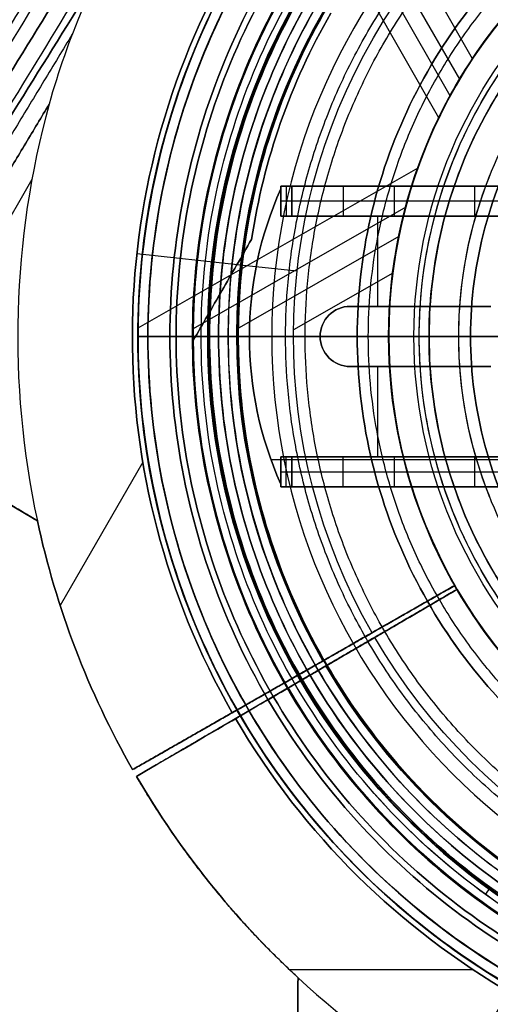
# Model space of a CAD drawing. Header units: millimetres. Extents: x -581 to 584, y -367 to 651.
# Tile 9 of 256: x -87 to -40, y 217 to 315. Entities that reach past the tile are written whole.
import ezdxf

# ---------------------------------------------------------------- set-up
doc = ezdxf.new("R2010")
doc.units = ezdxf.units.MM
doc.layers.add('1', color=7, linetype='Continuous')

# ---------------------------------------------------------------- blocks, each defined once
blk = doc.blocks.new('Bloque 02')
at = {"layer": '1', "color": 29, "true_color": 0x4d342b}
for p, q in [((-60.346, 34.477, 227.488), (-69.129, 39.494, 227.488)), ((-59.466, 33.974, 210.025), (-59.466, 33.974, 221.175)), ((-59.466, 33.974, 240.288), (-59.466, 33.974, 248.288)), ((-74.512, 12.51, 217.093), (-82.753, 26.782, 217.093)), ((-570.562, -268.151, 220.95), (-85.021, 18.349, 220.95)), ((-85.563, -15.626, 223.182), (-100.057, 9.477, 223.182)), ((-47.104, -16.756, 248.288), (-74.996, -0.821, 248.288)), ((-48.311, -12.869, 240.288), (-69.496, -0.765, 240.288)), ((-48.995, -9.948, 206.688), (-65.146, -0.721, 206.688)), ((-49.594, -6.321, 212.188), (-59.496, -0.664, 212.188)), ((-59.145, -6.488, 212.188), (-65.134, -7.145, 218.213)), ((-64.762, -7.104, 206.688), (-75.105, -8.238, 217.093)), ((-45.002, -21.779, 248.288), (-59.007, -46.294, 248.288)), ((-43.874, -23.97, 240.288), (-54.685, -42.893, 240.288)), ((-42.933, -25.618, 206.688), (-51.266, -40.203, 206.688)), ((-41.651, -27.653, 212.188), (-46.826, -36.71, 212.188))]:
    blk.add_line(p, q, dxfattribs=at)
at = {"layer": '1', "color": 29, "true_color": 0x4d342b, "extrusion": (0, 0, -1)}
for centre, radius, start, end in [((0, 0, -223.182), 86.979, 12.1784, 29.74006), ((0, 0, -223.182), 86.979, 12.1784, 29.74006), ((0, 0, -217.093), 86.979, 12.1784, 29.74006), ((0, 0, -217.093), 75.555, 270.25155, 29.74006), ((0, 0, -248.288), 75, 270.25155, 29.74006), ((0, 0, -240.288), 69.5, 270.25155, 29.74006), ((0, 0, -222.188), 69.5, 0.34318, 29.74006), ((0, 0, -240.288), 49.995, 270.25155, 29.74006), ((0, 0, -248.288), 49.995, 270.25155, 29.74006), ((0, 0, -248.288), 49.995, 270.25155, 29.74006), ((0, 0, -206.688), 49.995, 270.25155, 29.74006), ((0, 0, -212.188), 49.995, 270.25155, 29.74006), ((0, 0, -212.188), 49.995, 270.25155, 29.74006), ((0, 0, -223.182), 86.979, 344.57265, 12.1784), ((0, 0, -223.182), 86.979, 344.57265, 12.1784), ((0, 0, -222.188), 69.5, 330, 0.34318)]:
    blk.add_arc(centre, radius, start, end, dxfattribs=at)
at = {"layer": '1', "color": 29, "true_color": 0x4d342b}
for centre, radius, start, end in [((0, 0, 217.093), 86.979, 150.25994, 167.8216), ((0, 0, 220.138), 86.979, 150.25994, 167.8216), ((0, 0, 217.093), 75.555, 150.25994, 269.74845), ((0, 0, 248.288), 75, 150.25994, 269.74845), ((0, 0, 236.486), 75, 150.25994, 269.74845), ((0, 0, 242.387), 75, 150.25994, 269.74845), ((0, 0, 236.486), 75, 150.25994, 269.74845), ((0, 0, 231.238), 69.5, 150.25994, 269.74845), ((0, 0, 240.288), 69.5, 150.25994, 269.74845), ((0, 0, 222.188), 69.5, 150.25994, 179.65682), ((0, 0, 206.688), 65.15, 150.25994, 269.74845), ((0, 0, 206.688), 65.15, 150.25994, 269.74845), ((0, 0, 212.188), 59.5, 150.25994, 269.74845), ((0, 0, 212.188), 59.5, 150.25994, 269.74845), ((0, 0, 240.288), 49.995, 150.25994, 269.74845), ((0, 0, 244.288), 49.995, 150.25994, 269.74845), ((0, 0, 206.688), 49.995, 150.25994, 269.74845), ((0, 0, 209.438), 49.995, 150.25994, 269.74845), ((0, 0, 222.188), 69.5, 179.65682, 210), ((0, 0, 222.685), 69.5, 179.65682, 210), ((0, 0, 219.641), 66.953, 183.61301, 210)]:
    blk.add_arc(centre, radius, start, end, dxfattribs=at)
at = {"layer": '1', "color": 29, "true_color": 0x4d342b, "extrusion": (0.496066, 0.868285, -1.4763e-15)}
blk.add_arc((91.419, 239.225), 16.646, 189.47159, 254.52841, dxfattribs=at)
at = {"layer": '1', "color": 29, "true_color": 0x4d342b, "extrusion": (-0.496066, -0.868285, 1.4763e-15)}
blk.add_arc((-91.419, 239.225), 16.646, 285.47159, 350.52841, dxfattribs=at)
at = {"layer": '1', "color": 29, "true_color": 0x4d342b}
for points, degree in [([(-75.522, 43.147, 223.182), (-75.522, 43.147, 217.093)], 1), ([(-65.604, 37.48, 217.093), (-75.522, 43.147, 217.093)], 1), ([(-75.522, 43.147, 217.093), (-75.522, 43.147, 223.182)], 1), ([(-75.522, 43.147, 217.093), (-65.604, 37.48, 217.093)], 1), ([(-65.604, 37.48, 217.093), (-56.569, 32.319, 206.688)], 1), ([(-56.569, 32.319, 206.688), (-65.604, 37.48, 217.093)], 1), ([(-43.41, 24.801, 248.288), (-65.121, 37.205, 248.288)], 1), ([(-65.121, 37.205, 248.288), (-65.121, 37.205, 236.486)], 1), ([(-65.121, 37.205, 236.486), (-65.121, 37.205, 248.288)], 1), ([(-65.121, 37.205, 248.288), (-43.41, 24.801, 248.288)], 1), ([(-60.346, 34.477, 240.288), (-60.346, 34.477, 222.188)], 1), ([(-43.41, 24.801, 240.288), (-60.346, 34.477, 240.288)], 1), ([(-60.346, 34.477, 222.188), (-51.663, 29.516, 212.188)], 1), ([(-60.346, 34.477, 222.188), (-51.663, 29.516, 212.188)], 1), ([(-43.41, 24.801, 240.288), (-60.346, 34.477, 240.288)], 1), ([(-60.346, 34.477, 240.288), (-60.346, 34.477, 222.188)], 1), ([(-43.41, 24.801, 206.688), (-56.569, 32.319, 206.688)], 1), ([(-43.41, 24.801, 206.688), (-56.569, 32.319, 206.688)], 1), ([(-43.41, 24.801, 212.188), (-51.663, 29.516, 212.188)], 1), ([(-51.663, 29.516, 212.188), (-43.41, 24.801, 212.188)], 1), ([(-43.41, 24.801, 248.288), (-43.41, 24.801, 240.288)], 1), ([(-43.41, 24.801, 212.188), (-43.41, 24.801, 206.688)], 1), ([(-43.41, 24.801, 212.188), (-43.41, 24.801, 206.688)], 1), ([(-43.41, 24.801, 248.288), (-43.41, 24.801, 240.288)], 1), ([(-105.356, 6.35, 217.093), (-85.021, 18.349, 217.093)], 1), ([(-85.021, 18.349, 217.093), (-105.356, 6.35, 217.093)], 1), ([(-85.021, 18.349, 223.182), (-102.561, 7.999, 223.182)], 1), ([(-102.561, 7.999, 223.182), (-85.021, 18.349, 223.182)], 1), ([(-85.021, 18.349, 217.093), (-85.021, 18.349, 223.182)], 1), ([(-85.021, 18.349, 223.182), (-85.021, 18.349, 217.093)], 1), ([(-83.845, -23.138, 223.182), (-102.561, 7.999, 223.182)], 1), ([(-102.561, 7.999, 223.182), (-83.845, -23.138, 223.182)], 1), ([(-81.541, -30.107, 223.198), (-104.091, 7.097, 223.184)], 1), ([(-44.438, -93.91, 223.301), (-105.62, 6.194, 223.189)], 1), ([(-105.356, 6.35, 217.093), (-43.198, -93.189, 217.093)], 1), ([(-43.198, -93.189, 217.093), (-105.356, 6.35, 217.093)], 1), ([(-107.149, 5.292, 223.198), (-45.596, -94.583, 223.419)], 1), ([(-45.596, -94.583, 223.419), (-107.149, 5.292, 223.198)], 1), ([(-48.263, -96.133, 223.757), (-109.017, 4.19, 223.213)], 1), ([(-47.495, -95.687, 217.518), (-108.176, 4.686, 217.138)], 1), ([(-110.995, 3.022, 217.222), (-51.768, -98.17, 218.195)], 1), ([(-51.768, -98.17, 218.195), (-110.995, 3.022, 217.222)], 1), ([(-50.919, -97.677, 224.196), (-110.883, 3.089, 223.226)], 1), ([(-110.883, 3.089, 223.226), (-50.919, -97.677, 224.196)], 1), ([(-65.551, -106.178, 220.803), (-115.849, 0.159, 217.483)], 1), ([(-69.499, 0.416, 223.182), (-69.529, -3.674, 223.182), (-68.847, -11.856, 223.182), (-65.695, -23.762, 223.182), (-62.239, -31.21, 223.182), (-60.189, -34.75, 223.182)], 3), ([(-60.189, -34.75, 223.182), (-62.239, -31.21, 223.182), (-65.695, -23.762, 223.182), (-68.847, -11.856, 223.182), (-69.529, -3.674, 223.182), (-69.499, 0.416, 223.182)], 3), ([(-69.499, 0.416, 222.188), (-69.499, 0.416, 223.182)], 1), ([(-63.676, -9.667, 217.093), (-64.671, -7.943, 217.828), (-66.637, -4.539, 219.411), (-68.553, -1.221, 221.224), (-69.499, 0.416, 222.188)], 3), ([(-69.499, 0.416, 223.182), (-69.499, 0.416, 222.188)], 1), ([(-69.499, 0.416, 222.188), (-68.553, -1.221, 221.224), (-66.637, -4.539, 219.411), (-64.671, -7.943, 217.828), (-63.676, -9.667, 217.093)], 3), ([(-66.638, -106.809, 227.119), (-116.259, -0.084, 223.517)], 1), ([(-82.914, -116.262, 223.055), (-121.938, -3.434, 217.724)], 1), ([(-121.938, -3.434, 217.724), (-82.914, -116.262, 223.055)], 1), ([(-55.777, -32.203, 217.093), (-57.796, -28.693, 217.093), (-61.131, -21.427, 217.093), (-63.062, -13.669, 217.093), (-63.676, -9.667, 217.093)], 3), ([(-63.676, -9.667, 217.093), (-63.062, -13.669, 217.093), (-61.131, -21.427, 217.093), (-57.796, -28.693, 217.093), (-55.777, -32.203, 217.093)], 3)]:
    blk.add_open_spline(points, degree=degree, dxfattribs=at)
for points, knots in [([(-82.454, -115.995, 229.121), (-87.014, -102.955, 228.499), (-100.759, -63.393, 226.606), (-108.156, -42.113, 225.588), (-116.085, -19.296, 224.497), (-121.655, -3.268, 223.73)], [0, 0, 0, 0, 21.097008, 21.097008, 119.470759, 119.470759, 119.470759, 119.470759]), ([(-121.655, -3.268, 223.73), (-116.085, -19.296, 224.497), (-108.156, -42.113, 225.588), (-100.759, -63.393, 226.606), (-87.014, -102.955, 228.499), (-82.454, -115.995, 229.121)], [0, 0, 0, 0, 98.373752, 98.373752, 119.470759, 119.470759, 119.470759, 119.470759]), ([(-59.771, -63.188, 223.182), (-62.365, -60.689, 223.191), (-64.841, -57.928, 223.212), (-68.17, -53.77, 223.231), (-69.204, -52.404, 223.236), (-70.966, -49.947, 223.241), (-71.712, -48.861, 223.243), (-72.811, -47.191, 223.243), (-73.18, -46.616, 223.243), (-73.823, -45.593, 223.243), (-74.098, -45.146, 223.242), (-74.666, -44.21, 223.241), (-74.957, -43.72, 223.24), (-75.698, -42.446, 223.238), (-76.142, -41.657, 223.236), (-77.076, -39.939, 223.232), (-77.563, -39.007, 223.229), (-78.92, -36.296, 223.22), (-79.75, -34.494, 223.213), (-81.818, -29.562, 223.196), (-82.936, -26.383, 223.185), (-83.845, -23.138, 223.182)], [0, 0, 0, 0, 10.877821, 10.877821, 16.012863, 16.012863, 19.968064, 19.968064, 22.020757, 22.020757, 23.59849, 23.59849, 25.310853, 25.310853, 28.029532, 28.029532, 31.187928, 31.187928, 37.142584, 37.142584, 47.261616, 47.261616, 47.261616, 47.261616]), ([(-59.771, -63.188, 223.182), (-62.365, -60.689, 223.191), (-64.841, -57.928, 223.212), (-68.17, -53.77, 223.231), (-69.204, -52.404, 223.236), (-70.966, -49.947, 223.241), (-71.712, -48.861, 223.243), (-72.811, -47.191, 223.243), (-73.18, -46.616, 223.243), (-73.823, -45.593, 223.243), (-74.098, -45.146, 223.242), (-74.666, -44.21, 223.241), (-74.957, -43.72, 223.24), (-75.698, -42.446, 223.238), (-76.142, -41.657, 223.236), (-77.076, -39.939, 223.232), (-77.563, -39.007, 223.229), (-78.92, -36.296, 223.22), (-79.75, -34.494, 223.213), (-81.818, -29.562, 223.196), (-82.936, -26.383, 223.185), (-83.845, -23.138, 223.182)], [-47.261616, -47.261616, -47.261616, -47.261616, -36.383795, -36.383795, -31.248754, -31.248754, -27.293552, -27.293552, -25.240859, -25.240859, -23.663126, -23.663126, -21.950764, -21.950764, -19.232084, -19.232084, -16.073688, -16.073688, -10.119033, -10.119033, 0, 0, 0, 0])]:
    blk.add_open_spline(points, degree=3, knots=knots, dxfattribs=at)
blk = doc.blocks.new('Bloque 03')
at = {"layer": '1', "color": 29, "true_color": 0x4d342b}
for p, q in [((-59.9, 63.066, 217.093), (-41.609, 63.066, 217.093)), ((-60.036, 35.014, 227.488), (-68.773, 40.11, 227.488)), ((-59.16, 34.503, 210.025), (-59.16, 34.503, 221.175)), ((-59.16, 34.503, 240.288), (-59.16, 34.503, 248.288))]:
    blk.add_line(p, q, dxfattribs=at)
at = {"layer": '1', "color": 29, "true_color": 0x4d342b, "extrusion": (0, 0, -1)}
for centre, radius, start, end in [((0, 0, -223.182), 86.979, 47.24677, 73.40811), ((0, 0, -223.182), 86.979, 47.24677, 73.40811), ((0, 0, -217.093), 75.555, 30.25155, 149.74006), ((0, 0, -248.288), 75, 30.25155, 149.74006), ((0, 0, -240.288), 69.5, 30.25155, 149.74006), ((0, 0, -223.182), 86.979, 30.25155, 47.24677), ((0, 0, -223.182), 86.979, 30.25155, 47.24677), ((0, 0, -217.093), 86.979, 30.25155, 47.24677), ((0, 0, -222.188), 69.5, 30.25155, 59.64438), ((0, 0, -240.288), 49.995, 30.25155, 149.74006), ((0, 0, -248.288), 49.995, 30.25155, 149.74006), ((0, 0, -248.288), 49.995, 30.25155, 149.74006), ((0, 0, -206.688), 49.995, 30.25155, 149.74006), ((0, 0, -212.188), 49.995, 30.25155, 149.74006), ((0, 0, -212.188), 49.995, 30.25155, 149.74006)]:
    blk.add_arc(centre, radius, start, end, dxfattribs=at)
at = {"layer": '1', "color": 29, "true_color": 0x4d342b}
for centre, radius, start in [((0, 0, 217.093), 75.555, 30.25994), ((0, 0, 248.288), 75, 30.25994), ((0, 0, 236.486), 75, 30.25994), ((0, 0, 242.387), 75, 30.25994), ((0, 0, 236.486), 75, 30.25994), ((0, 0, 231.238), 69.5, 30.25994), ((0, 0, 240.288), 69.5, 30.25994), ((0, 0, 206.688), 65.15, 30.25994), ((0, 0, 206.688), 65.15, 30.25994), ((0, 0, 217.093), 86.979, 132.75323), ((0, 0, 222.188), 69.5, 120.35562), ((0, 0, 212.188), 59.5, 30.25994), ((0, 0, 212.188), 59.5, 30.25994), ((0, 0, 240.288), 49.995, 30.25994), ((0, 0, 244.288), 49.995, 30.25994), ((0, 0, 206.688), 49.995, 30.25994), ((0, 0, 209.438), 49.995, 30.25994)]:
    blk.add_arc(centre, radius, start, 149.74845, dxfattribs=at)
at = {"layer": '1', "color": 29, "true_color": 0x4d342b, "extrusion": (0.863748, 0.503924, 1.63967e-15)}
blk.add_arc((91.419, 239.225), 16.646, 189.47159, 254.52841, dxfattribs=at)
at = {"layer": '1', "color": 29, "true_color": 0x4d342b, "extrusion": (0.503797, 0.863822, 5.74371e-15)}
blk.add_arc((91.419, 239.225), 16.646, 189.47159, 254.52841, dxfattribs=at)
at = {"layer": '1', "color": 29, "true_color": 0x4d342b, "extrusion": (-0.503797, -0.863822, -5.74371e-15)}
blk.add_arc((-91.419, 239.225), 16.646, 285.47159, 350.52841, dxfattribs=at)
at = {"layer": '1', "color": 29, "true_color": 0x4d342b}
for points, degree in [([(-59.045, 63.867, 217.093), (-59.055, 67.222, 217.093), (-59.076, 73.934, 217.093), (-59.096, 80.648, 217.093), (-59.105, 84.005, 217.093)], 3), ([(-59.105, 84.005, 217.093), (-59.096, 80.648, 217.093), (-59.076, 73.934, 217.093), (-59.055, 67.222, 217.093), (-59.045, 63.867, 217.093)], 3), ([(-59.102, 82.753, 223.182), (-59.092, 79.605, 223.182), (-59.074, 73.309, 223.182), (-59.054, 67.014, 223.182), (-59.045, 63.867, 223.182)], 3), ([(-59.045, 63.867, 223.182), (-59.054, 67.014, 223.182), (-59.074, 73.309, 223.182), (-59.092, 79.605, 223.182), (-59.102, 82.753, 223.182)], 3), ([(-59.045, 63.867, 223.182), (-59.045, 63.867, 217.093)], 1), ([(-59.045, 63.867, 217.093), (-59.045, 63.867, 223.182)], 1), ([(-67.834, 54.441, 217.093), (-67.834, 54.441, 223.182)], 1), ([(-75.134, 43.82, 217.093), (-75.134, 43.82, 223.182)], 1), ([(-75.134, 43.82, 217.093), (-75.134, 43.82, 223.182)], 1), ([(-65.266, 38.065, 217.093), (-75.134, 43.82, 217.093)], 1), ([(-65.266, 38.065, 217.093), (-75.134, 43.82, 217.093)], 1), ([(-56.278, 32.822, 206.688), (-65.266, 38.065, 217.093)], 1), ([(-56.278, 32.822, 206.688), (-65.266, 38.065, 217.093)], 1), ([(-64.787, 37.785, 248.288), (-43.187, 25.187, 248.288)], 1), ([(-64.787, 37.785, 236.486), (-64.787, 37.785, 248.288)], 1), ([(-64.787, 37.785, 248.288), (-43.187, 25.187, 248.288)], 1), ([(-64.787, 37.785, 236.486), (-64.787, 37.785, 248.288)], 1), ([(-60.036, 35.014, 222.188), (-60.036, 35.014, 240.288)], 1), ([(-60.036, 35.014, 240.288), (-43.187, 25.187, 240.288)], 1), ([(-51.397, 29.976, 212.188), (-60.036, 35.014, 222.188)], 1), ([(-60.036, 35.014, 240.288), (-60.036, 35.014, 222.188)], 1), ([(-43.187, 25.187, 240.288), (-60.036, 35.014, 240.288)], 1), ([(-60.036, 35.014, 222.188), (-51.397, 29.976, 212.188)], 1), ([(-56.278, 32.822, 206.688), (-43.187, 25.187, 206.688)], 1), ([(-43.187, 25.187, 206.688), (-56.278, 32.822, 206.688)], 1), ([(-51.397, 29.976, 212.188), (-43.187, 25.187, 212.188)], 1), ([(-51.397, 29.976, 212.188), (-43.187, 25.187, 212.188)], 1), ([(-43.187, 25.187, 240.288), (-43.187, 25.187, 248.288)], 1), ([(-43.187, 25.187, 206.688), (-43.187, 25.187, 212.188)], 1), ([(-43.187, 25.187, 248.288), (-43.187, 25.187, 240.288)], 1), ([(-43.187, 25.187, 212.188), (-43.187, 25.187, 206.688)], 1)]:
    blk.add_open_spline(points, degree=degree, dxfattribs=at)
blk.add_rational_spline([(-59.045, 63.867, 220.138), (-68.587, 55.045, 220.138), (-75.134, 43.82, 220.138)], [0.999645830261, 0.98867174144, 0.999645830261], degree=2, dxfattribs=at)
blk = doc.blocks.new('Bloque 04')
at = {"layer": '1', "color": 7, "true_color": 0xf4f4f4}
for p, q in [((-60.766, 14.976, 1.5), (-60.766, 14.695, 1.5)), ((-60.766, 14.836), (-60.766, 14.836, 3)), ((-60.212, 14.976, 6.5), (-60.212, 11.976, 6.5)), ((-54.56, 14.976, 10), (-54.56, 11.976, 10)), ((-44.981, 14.976, 11.294), (-45.969, 14.976)), ((-60.766, 13.476, 3), (-59.657, 13.476, 10)), ((-59.657, 13.476, 10), (-49.462, 13.476, 10)), ((-41.423, 13.476, 15.951), (-30.725, 13.476, 51)), ((-31.172, 12.274), (-61.742, 12.274)), ((-51.118, 3, 3), (-51.118, 11.976, 3)), ((-47.845, 11.976, 3), (-47.206, 11.976, 10.309)), ((-53.837, 3, 1.5), (-39.837, 3, 1.5)), ((-46.837, 3, 3), (-46.837, 3)), ((-63.891, 0), (-63.891, 0, 3)), ((-63.891, 0, 3), (-56.837, 0, 3)), ((-56.837, 0, 3), (-56.837, 0)), ((-39.837, -3, 1.5), (-53.837, -3, 1.5)), ((-51.118, -11.976, 3), (-51.118, -3, 3)), ((-46.837, -3, 3), (-46.837, -3)), ((-60.212, -14.976, 6.5), (-60.212, -11.976, 6.5)), ((-54.56, -14.976, 10), (-54.56, -11.976, 10)), ((-45.746, -11.976, 10.866), (-45.746, -11.976, 3)), ((-59.657, -13.476, 10), (-60.766, -13.476, 3)), ((-49.462, -13.476, 10), (-59.657, -13.476, 10)), ((-30.725, -13.476, 51), (-41.423, -13.476, 15.951)), ((-60.766, -14.976, 1.5), (-60.766, -14.695, 1.5)), ((-60.766, -14.836, 3), (-60.766, -14.836)), ((-45.969, -14.976), (-44.981, -14.976, 11.294))]:
    blk.add_line(p, q, dxfattribs=at)
at = {"layer": '1', "color": 7, "true_color": 0xf4f4f4, "extrusion": (0, -1, 0)}
for centre in [(-49.462, 18.405, -14.976), (-49.462, 18.405, -14.976), (-49.462, 18.405, -13.476), (-49.462, 18.405, 11.976), (-49.462, 18.405, 11.976)]:
    blk.add_arc(centre, 8.405, 270, 343.02581, dxfattribs=at)
at = {"layer": '1', "color": 7, "true_color": 0xf4f4f4, "extrusion": (0, 0, -1)}
for centre, radius, start, end in [((27.776, 0, -3), 36.115, 335.9897, 24.0103), ((27.776, 0), 36.115, 335.98963, 24.01037), ((53.837, 0, -3), 3, 270, 90), ((53.837, 0, -1.5), 3, 270, 90), ((53.837, 0, -3), 3, 270, 90)]:
    blk.add_arc(centre, radius, start, end, dxfattribs=at)
at = {"layer": '1', "color": 7, "true_color": 0xf4f4f4}
for centre, radius, start, end in [((-27.776, 0), 36.115, 155.98963, 204.01037), ((-27.776, 0, 1.5), 36.115, 155.98974, 204.01026), ((-27.776, 0, 3), 36.115, 155.9897, 204.0103), ((-53.837, 0), 3, 90, 270), ((-53.837, 0), 3, 90, 270)]:
    blk.add_arc(centre, radius, start, end, dxfattribs=at)
at = {"layer": '1', "color": 7, "true_color": 0xf4f4f4, "extrusion": (0, 1, 0)}
for centre in [(49.462, 18.405, 11.976), (49.462, 18.405, 11.976), (49.462, 18.405, -13.476), (49.462, 18.405, -14.976), (49.462, 18.405, -14.976)]:
    blk.add_arc(centre, 8.405, 196.97419, 270, dxfattribs=at)
at = {"layer": '1', "color": 7, "true_color": 0xf4f4f4}
for points in [[(-60.766, 14.976, 3), (-60.766, 14.976)], [(-60.766, 14.976), (-60.766, 14.695)], [(-60.766, 14.695, 3), (-60.766, 14.976, 3)], [(-59.657, 14.976, 10), (-60.766, 14.976, 3)], [(-60.766, 14.976, 3), (-60.766, 14.695, 3)], [(-39.172, 14.976), (-60.766, 14.976)], [(-60.766, 14.976), (-60.766, 14.976, 3)], [(-60.766, 14.976, 3), (-59.657, 14.976, 10)], [(-60.766, 14.695), (-60.766, 14.976)], [(-60.766, 14.976), (-39.172, 14.976)], [(-59.657, 11.976, 10), (-59.657, 14.976, 10)], [(-49.462, 14.976, 10), (-59.657, 14.976, 10)], [(-59.657, 14.976, 10), (-59.657, 11.976, 10)], [(-59.657, 14.976, 10), (-49.462, 14.976, 10)], [(-49.462, 11.976, 10), (-49.462, 14.976, 10)], [(-49.462, 11.976, 10), (-49.462, 14.976, 10)], [(-41.423, 14.976, 15.951), (-41.423, 11.976, 15.951)], [(-30.725, 14.976, 51), (-41.423, 14.976, 15.951)], [(-41.423, 14.976, 15.951), (-41.423, 11.976, 15.951)], [(-41.423, 14.976, 15.951), (-30.725, 14.976, 51)], [(-60.766, 14.695), (-60.766, 14.695, 3)], [(-60.766, 14.695, 3), (-60.766, 11.976, 3)], [(-60.766, 14.695, 3), (-60.766, 14.695)], [(-60.766, 11.976, 3), (-60.766, 14.695, 3)], [(-60.766, 11.976, 3), (-59.657, 11.976, 10)], [(-59.657, 11.976, 10), (-60.766, 11.976, 3)], [(-60.766, 11.976, 3), (-34.925, 11.976, 3)], [(-34.925, 11.976, 3), (-60.766, 11.976, 3)], [(-59.657, 11.976, 10), (-49.462, 11.976, 10)], [(-49.462, 11.976, 10), (-59.657, 11.976, 10)], [(-41.423, 11.976, 15.951), (-30.725, 11.976, 51)], [(-30.725, 11.976, 51), (-41.423, 11.976, 15.951)], [(-53.837, 3, 3), (-53.837, 3)], [(-39.837, 3, 3), (-53.837, 3, 3)], [(-53.837, 3, 3), (-53.837, 3)], [(-53.837, 3), (-39.837, 3)], [(-39.837, 3), (-53.837, 3)], [(-53.837, 3, 3), (-39.837, 3, 3)], [(-53.837, -3), (-53.837, -3, 3)], [(-53.837, -3, 3), (-39.837, -3, 3)], [(-39.837, -3), (-53.837, -3)], [(-53.837, -3), (-53.837, -3, 3)], [(-53.837, -3), (-39.837, -3)], [(-39.837, -3, 3), (-53.837, -3, 3)], [(-59.657, -11.976, 10), (-60.766, -11.976, 3)], [(-60.766, -11.976, 3), (-60.766, -14.695, 3)], [(-34.925, -11.976, 3), (-60.766, -11.976, 3)], [(-60.766, -11.976, 3), (-59.657, -11.976, 10)], [(-60.766, -14.695, 3), (-60.766, -11.976, 3)], [(-60.766, -11.976, 3), (-34.925, -11.976, 3)], [(-59.657, -14.976, 10), (-59.657, -11.976, 10)], [(-49.462, -11.976, 10), (-59.657, -11.976, 10)], [(-59.657, -11.976, 10), (-59.657, -14.976, 10)], [(-59.657, -11.976, 10), (-49.462, -11.976, 10)], [(-49.462, -14.976, 10), (-49.462, -11.976, 10)], [(-49.462, -14.976, 10), (-49.462, -11.976, 10)], [(-41.423, -11.976, 15.951), (-41.423, -14.976, 15.951)], [(-30.725, -11.976, 51), (-41.423, -11.976, 15.951)], [(-41.423, -11.976, 15.951), (-41.423, -14.976, 15.951)], [(-41.423, -11.976, 15.951), (-30.725, -11.976, 51)], [(-60.766, -14.976, 3), (-60.766, -14.695, 3)], [(-60.766, -14.695, 3), (-60.766, -14.695)], [(-60.766, -14.695), (-60.766, -14.976)], [(-60.766, -14.695, 3), (-60.766, -14.976, 3)], [(-60.766, -14.695), (-60.766, -14.695, 3)], [(-60.766, -14.976), (-60.766, -14.695)], [(-60.766, -14.976), (-60.766, -14.976, 3)], [(-60.766, -14.976, 3), (-59.657, -14.976, 10)], [(-59.657, -14.976, 10), (-60.766, -14.976, 3)], [(-60.766, -14.976, 3), (-60.766, -14.976)], [(-60.766, -14.976), (-31.172, -14.976)], [(-31.172, -14.976), (-60.766, -14.976)], [(-59.657, -14.976, 10), (-49.462, -14.976, 10)], [(-49.462, -14.976, 10), (-59.657, -14.976, 10)], [(-41.423, -14.976, 15.951), (-30.725, -14.976, 51)], [(-30.725, -14.976, 51), (-41.423, -14.976, 15.951)]]:
    blk.add_open_spline(points, degree=1, dxfattribs=at)
blk = doc.blocks.new('Bloque 05')
at = {"layer": '1', "color": 7, "true_color": 0xffffff}
for p, q in [((-74.99, 0, 272.434), (-74.99, 0, 273.275)), ((-71.194, 0, 271.748), (-74, 0, 271.748)), ((0, 0, 271.748), (-71.194, 0, 271.748))]:
    blk.add_line(p, q, dxfattribs=at)
for centre, radius, start, end in [((0, 0, 272.434), 74.99, 90, 270), ((0, 0, 272.855), 74.99, 90, 270), ((0, 0, 271.748), 74, 112.5, 136.97129), ((0, 0, 271.748), 74, 141.60083, 216.92363)]:
    blk.add_arc(centre, radius, start, end, dxfattribs=at)
at = {"layer": '1', "color": 7, "true_color": 0xffffff, "extrusion": (0, 0, -1)}
for centre, radius in [((0, 0, -272.434), 74.99), ((0, 0, -296.374), 61.663), ((0, 0, -296.374), 61.663)]:
    blk.add_arc(centre, radius, 270, 90, dxfattribs=at)
at = {"layer": '1', "color": 7, "true_color": 0xffffff, "extrusion": (0, 1, 0)}
for centre, radius, start, end in [((45.422, 273.275), 29.568, 0, 26.81552), ((74, 272.806), 1.058, 269.98246, 339.41182), ((52.514, 276.707), 21.691, 27.17686, 65.05267)]:
    blk.add_arc(centre, radius, start, end, dxfattribs=at)
at = {"layer": '1', "color": 7, "true_color": 0xffffff}
for points in [[(0, 74.99, 273.275), (-9.856, 75.089, 273.275), (-29.426, 71.04, 273.275), (-54.412, 54.419, 273.275), (-71.084, 29.442, 273.275), (-76.943, 0, 273.275), (-71.084, -29.442, 273.275), (-54.412, -54.419, 273.275), (-29.426, -71.04, 273.275), (-9.856, -75.089, 273.275), (0, -74.99, 273.275)], [(0, -74.99, 273.275), (-9.856, -75.089, 273.275), (-29.426, -71.04, 273.275), (-54.412, -54.419, 273.275), (-71.084, -29.442, 273.275), (-76.943, 0, 273.275), (-71.084, 29.442, 273.275), (-54.412, 54.419, 273.275), (-29.426, 71.04, 273.275), (-9.856, 75.089, 273.275), (0, 74.99, 273.275)], [(0, 71.81, 286.614), (-9.438, 71.905, 286.614), (-28.178, 68.028, 286.614), (-52.104, 52.111, 286.614), (-68.07, 28.193, 286.614), (-73.681, 0, 286.614), (-68.07, -28.193, 286.614), (-52.104, -52.111, 286.614), (-28.178, -68.028, 286.614), (-9.438, -71.905, 286.614), (0, -71.81, 286.614)], [(0, -71.81, 286.614), (-9.438, -71.905, 286.614), (-28.178, -68.028, 286.614), (-52.104, -52.111, 286.614), (-68.07, -28.193, 286.614), (-73.681, 0, 286.614), (-68.07, 28.193, 286.614), (-52.104, 52.111, 286.614), (-28.178, 68.028, 286.614), (-9.438, 71.905, 286.614), (0, 71.81, 286.614)], [(0, -71.194, 271.748), (-9.357, -71.287, 271.748), (-27.936, -67.443, 271.748), (-51.657, -51.664, 271.748), (-67.485, -27.951, 271.748), (-73.048, 0, 271.748), (-67.485, 27.951, 271.748), (-51.657, 51.664, 271.748), (-27.936, 67.443, 271.748), (-9.357, 71.287, 271.748), (0, 71.194, 271.748)], [(0, 71.194, 271.748), (-9.357, 71.287, 271.748), (-27.936, 67.443, 271.748), (-51.657, 51.664, 271.748), (-67.485, 27.951, 271.748), (-73.048, 0, 271.748), (-67.485, -27.951, 271.748), (-51.657, -51.664, 271.748), (-27.936, -67.443, 271.748), (-9.357, -71.287, 271.748), (0, -71.194, 271.748)], [(-28.318, 68.367, 271.748), (-37.256, 64.634, 271.748), (-53.693, 53.7, 271.748), (-70.145, 29.053, 271.748), (-75.927, 0, 271.748), (-70.145, -29.053, 271.748), (-59.177, -45.484, 271.748), (-52.326, -52.326, 271.748)], [(-28.318, 68.367, 271.748), (-37.256, 64.634, 271.748), (-53.693, 53.7, 271.748), (-70.145, 29.053, 271.748), (-75.927, 0, 271.748), (-70.145, -29.053, 271.748), (-59.177, -45.484, 271.748), (-52.326, -52.326, 271.748)], [(0, -41.851, 302.121), (-7.395, -42.014, 302.121), (-21.86, -37.862, 302.121), (-37.95, -21.922, 302.121), (-43.801, 0, 302.121), (-37.95, 21.922, 302.121), (-21.86, 37.862, 302.121), (-7.395, 42.014, 302.121), (0, 41.851, 302.121)], [(0, 41.851, 302.121), (-7.395, 42.014, 302.121), (-21.86, 37.862, 302.121), (-37.95, 21.922, 302.121), (-43.801, 0, 302.121), (-37.95, -21.922, 302.121), (-21.86, -37.862, 302.121), (-7.395, -42.014, 302.121), (0, -41.851, 302.121)]]:
    blk.add_open_spline(points, degree=3, dxfattribs=at)
blk.add_rational_spline([(0, 52.039, 300.29), (-52.039, 52.039, 300.29), (-52.039, 0, 300.29), (-52.039, -52.039, 300.29), (0, -52.039, 300.29)], [0.989119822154, 0.699413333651, 0.989119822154, 0.699413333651, 0.989119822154], degree=2, knots=[0, 0, 0, 123.326312, 123.326312, 246.652624, 246.652624, 246.652624], dxfattribs=at)
for points, weights in [([(-61.663, 0, 296.374), (-52.365, 0, 301.344), (-41.851, 0, 302.121)], [1, 0.9782799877, 0.999919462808]), ([(-41.848, 0, 302.079), (-32.185, 0, 302.75), (-22.499, 0, 302.75)], [0.999991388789, 0.999393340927, 0.999997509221])]:
    blk.add_rational_spline(points, weights, degree=2, dxfattribs=at)
blk = doc.blocks.new('Bloque 06')
at = {"layer": '1', "color": 250, "true_color": 0x111111}
for p, q in [((-39.883, 54.894, 253.737), (-40.378, 55.576, 252.273)), ((-74, 0, 271.748), (-75, 0, 271.748)), ((-75, 0, 252.759), (-75, 0, 271.748)), ((0, 0, 271.748), (-74, 0, 271.748)), ((-69.597, 0, 251.748), (-73.988, 0, 251.748)), ((0, 0, 254.248), (-66.963, 0, 254.248))]:
    blk.add_line(p, q, dxfattribs=at)
for centre, radius, start, end in [((0, 0, 271.748), 75, 90, 270), ((0, 0, 262.254), 75, 90, 270), ((0, 0, 251.748), 73.988, 112.5, 135), ((0, 0, 254.248), 66.963, 112.5, 179.99996), ((0, 0, 251.748), 73.988, 157.5, 179.99994), ((0, 0, 251.748), 73.988, 180.00006, 202.5), ((0, 0, 254.248), 66.963, 180.00004, 247.5)]:
    blk.add_arc(centre, radius, start, end, dxfattribs=at)
at = {"layer": '1', "color": 250, "true_color": 0x111111, "extrusion": (0, 0, -1)}
blk.add_arc((0, 0, -271.748), 75, 270, 90, dxfattribs=at)
at = {"layer": '1', "color": 250, "true_color": 0x111111, "extrusion": (0, 1, 0)}
for centre, radius, start, end in [((73.988, 252.759), 1.012, 270, 0), ((69.597, 252.783), 1.035, 209.91643, 270), ((66.963, 253.217), 1.031, 29.91643, 90)]:
    blk.add_arc(centre, radius, start, end, dxfattribs=at)
at = {"layer": '1', "color": 250, "true_color": 0x111111}
for points in [[(0, 75, 252.759), (-9.857, 75.098, 252.759), (-29.429, 71.049, 252.759), (-54.419, 54.426, 252.759), (-71.093, 29.445, 252.759), (-76.953, 0, 252.759), (-71.093, -29.445, 252.759), (-54.419, -54.426, 252.759), (-29.429, -71.049, 252.759), (-9.857, -75.098, 252.759), (0, -75, 252.759)], [(0, 75, 252.759), (-9.857, 75.098, 252.759), (-29.429, 71.049, 252.759), (-54.419, 54.426, 252.759), (-71.093, 29.445, 252.759), (-76.953, 0, 252.759), (-71.093, -29.445, 252.759), (-54.419, -54.426, 252.759), (-29.429, -71.049, 252.759), (-9.857, -75.098, 252.759), (0, -75, 252.759)], [(0, 74, 271.748), (-9.726, 74.097, 271.748), (-29.037, 70.101, 271.748), (-53.693, 53.7, 271.748), (-70.145, 29.053, 271.748), (-75.927, 0, 271.748), (-70.145, -29.053, 271.748), (-53.693, -53.7, 271.748), (-29.037, -70.101, 271.748), (-9.726, -74.097, 271.748), (0, -74, 271.748)], [(0, -74, 271.748), (-9.726, -74.097, 271.748), (-29.037, -70.101, 271.748), (-53.693, -53.7, 271.748), (-70.145, -29.053, 271.748), (-75.927, 0, 271.748), (-70.145, 29.053, 271.748), (-53.693, 53.7, 271.748), (-29.037, 70.101, 271.748), (-9.726, 74.097, 271.748), (0, 74, 271.748)], [(-28.314, 68.356, 251.748), (-37.25, 64.624, 251.748), (-45.467, 59.158, 251.748), (-52.318, 52.318, 251.748)], [(-28.314, 68.356, 251.748), (-37.25, 64.624, 251.748), (-45.467, 59.158, 251.748), (-52.318, 52.318, 251.748)], [(-26.633, -64.299, 251.748), (-35.039, -60.788, 251.748), (-50.498, -50.505, 251.748), (-65.971, -27.324, 251.748), (-71.409, 0, 251.748), (-65.971, 27.324, 251.748), (-50.498, 50.505, 251.748), (-35.039, 60.788, 251.748), (-26.633, 64.299, 251.748)], [(-26.633, -64.299, 251.748), (-35.039, -60.788, 251.748), (-50.498, -50.505, 251.748), (-65.971, -27.324, 251.748), (-71.409, 0, 251.748), (-65.971, 27.324, 251.748), (-50.498, 50.505, 251.748), (-35.039, 60.788, 251.748), (-26.633, 64.299, 251.748)], [(-26.29, 63.47, 252.267), (-34.587, 60.005, 252.267), (-49.847, 49.853, 252.267), (-65.121, 26.972, 252.267), (-70.488, 0, 252.267), (-65.121, -26.972, 252.267), (-49.847, -49.853, 252.267), (-34.587, -60.005, 252.267), (-26.29, -63.47, 252.267)], [(-26.29, 63.47, 252.267), (-31.267, 61.391, 252.267), (-36.005, 58.733, 252.267), (-40.372, 55.567, 252.267)], [(-25.968, 62.691, 253.731), (-34.163, 59.269, 253.731), (-49.236, 49.242, 253.731), (-64.322, 26.641, 253.731), (-69.624, 0, 253.731), (-64.322, -26.641, 253.731), (-49.236, -49.242, 253.731), (-34.163, -59.269, 253.731), (-25.968, -62.691, 253.731)], [(-25.626, -61.866, 254.248), (-33.713, -58.488, 254.248), (-48.587, -48.594, 254.248), (-63.475, -26.29, 254.248), (-68.707, 0, 254.248), (-63.475, 26.29, 254.248), (-48.587, 48.594, 254.248), (-33.713, 58.488, 254.248), (-25.626, 61.866, 254.248)], [(-25.626, 61.866, 254.248), (-33.713, 58.488, 254.248), (-48.587, 48.594, 254.248), (-63.475, 26.29, 254.248), (-68.707, 0, 254.248), (-63.475, -26.29, 254.248), (-48.587, -48.594, 254.248), (-33.713, -58.488, 254.248), (-25.626, -61.866, 254.248)], [(-52.318, 52.318, 251.748), (-59.168, 45.477, 251.748), (-70.134, 29.048, 251.748), (-75.915, 0, 251.748), (-70.134, -29.048, 251.748), (-59.168, -45.477, 251.748), (-52.318, -52.318, 251.748)], [(-52.318, 52.318, 251.748), (-59.168, 45.477, 251.748), (-70.134, 29.048, 251.748), (-75.915, 0, 251.748), (-70.134, -29.048, 251.748), (-59.168, -45.477, 251.748), (-52.318, -52.318, 251.748)]]:
    blk.add_open_spline(points, degree=3, dxfattribs=at)
for points, knots in [([(-40.372, 55.567, 252.267), (-43.285, 53.456, 252.267), (-52.901, 45.278, 252.267), (-65.121, 26.972, 252.267), (-70.488, 0, 252.267), (-65.121, -26.972, 252.267), (-49.847, -49.853, 252.267), (-34.587, -60.005, 252.267), (-26.29, -63.47, 252.267)], [-148.198754, -148.198754, -148.198754, -148.198754, -137.218442, -109.774753, -82.331065, -54.887377, -27.443688, 0, 0, 0, 0]), ([(-25.968, -62.691, 253.731), (-34.163, -59.269, 253.731), (-49.236, -49.242, 253.731), (-64.322, -26.641, 253.731), (-69.624, 0, 253.731), (-64.322, 26.641, 253.731), (-52.252, 44.723, 253.731), (-42.754, 52.8, 253.731), (-39.877, 54.886, 253.731)], [-162.642734, -162.642734, -162.642734, -162.642734, -135.535612, -108.42849, -81.321367, -54.214245, -27.107122, -16.261471, -16.261471, -16.261471, -16.261471])]:
    blk.add_open_spline(points, degree=3, knots=knots, dxfattribs=at)
blk = doc.blocks.new('Bloque 07')
at = {"layer": '1', "color": 250, "true_color": 0x111111}
for p, q in [((-68.046, 0, 225.95), (-69.5, 0, 225.95)), ((-69.5, 0, 225.95), (-69.5, 0, 235.45)), ((-68.046, 0, 224.63), (-68.046, 0, 225.95)), ((-27.149, 0, 236.958), (-67.992, 0, 236.958)), ((-53.145, 0, 221.65), (-65.066, 0, 221.65)), ((-50.014, 0, 196.665), (-50.014, 0, 218.512)), ((-45.987, 0, 193.619), (-46.961, 0, 193.619)), ((-45.987, 0, 187.082), (-45.987, 0, 193.619)), ((-27.475, 0, 184.119), (-43.024, 0, 184.119))]:
    blk.add_line(p, q, dxfattribs=at)
for centre, radius, start, end in [((0, 0, 225.95), 69.5, 90, 270), ((0, 0, 225.95), 69.5, 90, 270), ((0, 0, 230.7), 69.5, 90, 270), ((0, 0, 225.29), 68.046, 90, 270), ((0, 0, 236.958), 67.992, 112.5, 247.5), ((0, 0, 221.65), 65.066, 112.5, 135), ((0, 0, 207.588), 50.014, 90, 270), ((0, 0, 190.35), 45.987, 90, 270), ((0, 0, 193.619), 46.968, 115.95537, 244.04463), ((0, 0, 221.65), 53.152, 143.87526, 148.45819), ((0, 0, 221.65), 65.066, 157.5, 202.5), ((0, 0, 184.119), 43.024, 158.09386, 201.90614), ((0, 0, 221.65), 53.152, 211.54181, 216.12474)]:
    blk.add_arc(centre, radius, start, end, dxfattribs=at)
at = {"layer": '1', "color": 250, "true_color": 0x111111, "extrusion": (0, 0, -1)}
for centre, radius in [((0, 0, -225.95), 68.046), ((0, 0, -225.95), 68.046), ((0, 0, -193.619), 45.987), ((0, 0, -193.619), 45.987)]:
    blk.add_arc(centre, radius, 270, 90, dxfattribs=at)
at = {"layer": '1', "color": 250, "true_color": 0x111111, "extrusion": (0, 1, 0)}
for centre, radius, start, end in [((67.992, 235.45), 1.508, 0, 90), ((65.066, 224.63), 2.98, 270, 0), ((53.152, 218.512), 3.138, 90.12652, 180), ((46.968, 196.665), 3.046, 269.88483, 0), ((43.024, 187.082), 2.963, 270, 0)]:
    blk.add_arc(centre, radius, start, end, dxfattribs=at)
at = {"layer": '1', "color": 250, "true_color": 0x111111}
for points in [[(0, 69.5, 235.45), (-9.134, 69.591, 235.45), (-27.271, 65.839, 235.45), (-50.428, 50.435, 235.45), (-65.88, 27.286, 235.45), (-71.31, 0, 235.45), (-65.88, -27.286, 235.45), (-50.428, -50.435, 235.45), (-27.271, -65.839, 235.45), (-9.134, -69.591, 235.45), (0, -69.5, 235.45)], [(0, -69.5, 235.45), (-9.134, -69.591, 235.45), (-27.271, -65.839, 235.45), (-50.428, -50.435, 235.45), (-65.88, -27.286, 235.45), (-71.31, 0, 235.45), (-65.88, 27.286, 235.45), (-50.428, 50.435, 235.45), (-27.271, 65.839, 235.45), (-9.134, 69.591, 235.45), (0, 69.5, 235.45)], [(0, 68.046, 224.63), (-8.943, 68.136, 224.63), (-26.701, 64.462, 224.63), (-49.373, 49.38, 224.63), (-64.502, 26.715, 224.63), (-69.818, 0, 224.63), (-64.502, -26.715, 224.63), (-49.373, -49.38, 224.63), (-26.701, -64.462, 224.63), (-8.943, -68.136, 224.63), (0, -68.046, 224.63)], [(0, 68.046, 224.63), (-8.943, 68.136, 224.63), (-26.701, 64.462, 224.63), (-49.373, 49.38, 224.63), (-64.502, 26.715, 224.63), (-69.818, 0, 224.63), (-64.502, -26.715, 224.63), (-49.373, -49.38, 224.63), (-26.701, -64.462, 224.63), (-8.943, -68.136, 224.63), (0, -68.046, 224.63)], [(0, 65.066, 221.65), (-8.551, 65.152, 221.65), (-25.532, 61.639, 221.65), (-47.211, 47.217, 221.65), (-61.677, 25.545, 221.65), (-66.761, 0, 221.65), (-61.677, -25.545, 221.65), (-47.211, -47.217, 221.65), (-25.532, -61.639, 221.65), (-8.551, -65.152, 221.65), (0, -65.066, 221.65)], [(0, 65.066, 221.65), (-8.551, 65.152, 221.65), (-25.532, 61.639, 221.65), (-47.211, 47.217, 221.65), (-61.677, 25.545, 221.65), (-66.761, 0, 221.65), (-61.677, -25.545, 221.65), (-47.211, -47.217, 221.65), (-25.532, -61.639, 221.65), (-8.551, -65.152, 221.65), (0, -65.066, 221.65)], [(-26.019, -62.817, 236.958), (-34.231, -59.387, 236.958), (-49.334, -49.34, 236.958), (-64.451, -26.694, 236.958), (-69.763, 0, 236.958), (-64.451, 26.694, 236.958), (-49.334, 49.34, 236.958), (-34.231, 59.387, 236.958), (-26.019, 62.817, 236.958)], [(-26.019, 62.817, 236.958), (-34.231, 59.387, 236.958), (-49.334, 49.34, 236.958), (-64.451, 26.694, 236.958), (-69.763, 0, 236.958), (-64.451, -26.694, 236.958), (-49.334, -49.34, 236.958), (-34.231, -59.387, 236.958), (-26.019, -62.817, 236.958)], [(0, -50.014, 218.512), (-7.533, -50.123, 218.512), (-22.416, -46.548, 218.512), (-40.444, -32.261, 218.512), (-50.423, -11.504, 218.512), (-50.423, 11.504, 218.512), (-40.444, 32.261, 218.512), (-22.416, 46.548, 218.512), (-7.533, 50.123, 218.512), (0, 50.014, 218.512)], [(0, -50.014, 218.512), (-7.533, -50.123, 218.512), (-22.416, -46.548, 218.512), (-40.444, -32.261, 218.512), (-50.423, -11.504, 218.512), (-50.423, 11.504, 218.512), (-40.444, 32.261, 218.512), (-22.416, 46.548, 218.512), (-7.533, 50.123, 218.512), (0, 50.014, 218.512)], [(0, 50.014, 196.665), (-7.533, 50.123, 196.665), (-22.416, 46.548, 196.665), (-40.444, 32.261, 196.665), (-50.423, 11.504, 196.665), (-50.423, -11.504, 196.665), (-40.444, -32.261, 196.665), (-22.416, -46.548, 196.665), (-7.533, -50.123, 196.665), (0, -50.014, 196.665)], [(0, 50.014, 196.665), (-7.533, 50.123, 196.665), (-22.416, 46.548, 196.665), (-40.444, 32.261, 196.665), (-50.423, 11.504, 196.665), (-50.423, -11.504, 196.665), (-40.444, -32.261, 196.665), (-22.416, -46.548, 196.665), (-7.533, -50.123, 196.665), (0, -50.014, 196.665)], [(-23.062, -47.888, 221.65), (-30.209, -44.408, 221.65), (-42.981, -34.285, 221.65), (-53.587, -12.226, 221.65), (-53.587, 12.226, 221.65), (-42.981, 34.285, 221.65), (-30.209, 44.408, 221.65), (-23.062, 47.888, 221.65)], [(-23.062, 47.888, 221.65), (-30.209, 44.408, 221.65), (-42.981, 34.285, 221.65), (-53.587, 12.226, 221.65), (-53.587, -12.226, 221.65), (-42.981, -34.285, 221.65), (-30.209, -44.408, 221.65), (-23.062, -47.888, 221.65)], [(0, 46.968, 193.619), (-7.074, 47.07, 193.619), (-21.051, 43.713, 193.619), (-37.98, 30.297, 193.619), (-47.352, 10.804, 193.619), (-47.352, -10.804, 193.619), (-37.98, -30.297, 193.619), (-21.051, -43.713, 193.619), (-7.074, -47.07, 193.619), (0, -46.968, 193.619)], [(0, 46.968, 193.619), (-7.074, 47.07, 193.619), (-21.051, 43.713, 193.619), (-37.98, 30.297, 193.619), (-47.352, 10.804, 193.619), (-47.352, -10.804, 193.619), (-37.98, -30.297, 193.619), (-21.051, -43.713, 193.619), (-7.074, -47.07, 193.619), (0, -46.968, 193.619)], [(0, 45.987, 187.082), (-8.126, 46.167, 187.082), (-24.02, 41.605, 187.082), (-41.702, 24.089, 187.082), (-48.13, 0, 187.082), (-41.702, -24.089, 187.082), (-24.02, -41.605, 187.082), (-8.126, -46.167, 187.082), (0, -45.987, 187.082)], [(0, 45.987, 187.082), (-8.126, 46.167, 187.082), (-24.02, 41.605, 187.082), (-41.702, 24.089, 187.082), (-48.13, 0, 187.082), (-41.702, -24.089, 187.082), (-24.02, -41.605, 187.082), (-8.126, -46.167, 187.082), (0, -45.987, 187.082)], [(-21.512, 37.26, 184.119), (-27.987, 33.462, 184.119), (-39.014, 22.537, 184.119), (-45.029, 0, 184.119), (-39.014, -22.537, 184.119), (-27.987, -33.462, 184.119), (-21.512, -37.26, 184.119)], [(-21.512, 37.26, 184.119), (-27.987, 33.462, 184.119), (-39.014, 22.537, 184.119), (-45.029, 0, 184.119), (-39.014, -22.537, 184.119), (-27.987, -33.462, 184.119), (-21.512, -37.26, 184.119)]]:
    blk.add_open_spline(points, degree=3, dxfattribs=at)
blk = doc.blocks.new('Bloque 08')
at = {"layer": '1', "color": 250, "true_color": 0x111111}
for p, q in [((-66.005, 0), (-66.005, 0, 24.036)), ((-65.005, 0), (-66.005, 0)), ((-65.005, 0), (-65.005, 0, 24.035)), ((-17.166, 0, 54.225), (-47.496, 0, 54.225))]:
    blk.add_line(p, q, dxfattribs=at)
for centre, radius in [((0, 0), 66.005), ((0, 0, 12.018), 66.005), ((0, 0), 66.005), ((0, 0), 65.005), ((0, 0, 12.017), 65.005), ((0, 0, 54.225), 47.496), ((0, 0, 54.225), 47.496)]:
    blk.add_arc(centre, radius, 90, 270, dxfattribs=at)
at = {"layer": '1', "color": 250, "true_color": 0x111111, "extrusion": (0, 0, -1)}
blk.add_arc((0, 0), 65.005, 270, 90, dxfattribs=at)
at = {"layer": '1', "color": 250, "true_color": 0x111111}
for points in [[(0, -66.005, 24.036), (-8.675, -66.092, 24.036), (-25.9, -62.528, 24.036), (-47.892, -47.898, 24.036), (-62.567, -25.914, 24.036), (-67.724, 0, 24.036), (-62.567, 25.914, 24.036), (-47.892, 47.898, 24.036), (-25.9, 62.528, 24.036), (-8.675, 66.092, 24.036), (0, 66.005, 24.036)], [(0, -66.005, 24.036), (-8.675, -66.092, 24.036), (-25.9, -62.528, 24.036), (-47.892, -47.898, 24.036), (-62.567, -25.914, 24.036), (-67.724, 0, 24.036), (-62.567, 25.914, 24.036), (-47.892, 47.898, 24.036), (-25.9, 62.528, 24.036), (-8.675, 66.092, 24.036), (0, 66.005, 24.036)], [(0, -65.005, 24.035), (-8.543, -65.091, 24.035), (-25.508, -61.581, 24.035), (-47.167, -47.173, 24.035), (-61.619, -25.521, 24.035), (-66.698, 0, 24.035), (-61.619, 25.521, 24.035), (-47.167, 47.173, 24.035), (-25.508, 61.581, 24.035), (-8.543, 65.091, 24.035), (0, 65.005, 24.035)], [(0, -65.005, 24.035), (-8.543, -65.091, 24.035), (-25.508, -61.581, 24.035), (-47.167, -47.173, 24.035), (-61.619, -25.521, 24.035), (-66.698, 0, 24.035), (-61.619, 25.521, 24.035), (-47.167, 47.173, 24.035), (-25.508, 61.581, 24.035), (-8.543, 65.091, 24.035), (0, 65.005, 24.035)]]:
    blk.add_open_spline(points, degree=3, dxfattribs=at)
for points, weights, knots in [([(0, 60.284, 41.469), (-60.284, 60.284, 41.469), (-60.284, 0, 41.469), (-60.284, -60.284, 41.469), (0, -60.284, 41.469)], [0.933362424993, 0.659986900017, 0.933362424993, 0.659986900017, 0.933362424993], [0, 0, 0, 130.010141, 130.010141, 260.020282, 260.020282, 260.020282]), ([(0, 58.332, 46.129), (-58.332, 58.332, 46.129), (-58.332, 0, 46.129), (-58.332, -58.332, 46.129), (0, -58.332, 46.129)], [0.894399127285, 0.632435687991, 0.894399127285, 0.632435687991, 0.894399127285], [0, 0, 0, 132.010141, 132.010141, 264.020282, 264.020282, 264.020282])]:
    blk.add_rational_spline(points, weights, degree=2, knots=knots, dxfattribs=at)
for points, weights in [([(-66.005, 0, 24.036), (-65.912, 0, 52.049), (-38.733, 0, 58.831)], [0.999997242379, 0.78896563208, 0.999668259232]), ([(-65.005, 0, 24.035), (-64.937, 0, 44.168), (-47.496, 0, 54.225)], [0.999997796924, 0.866725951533, 1])]:
    blk.add_rational_spline(points, weights, degree=2, dxfattribs=at)
blk = doc.blocks.new('PUNT_ - fan-480269-Export')
at = {"layer": '1', "color": 29, "true_color": 0x4d342b}
for name in ['Bloque 03', 'Bloque 02']:
    blk.add_blockref(name, (0, 0), dxfattribs=at)
at = {"layer": '1', "color": 250, "true_color": 0x111111}
for name in ['Bloque 06', 'Bloque 07', 'Bloque 08']:
    blk.add_blockref(name, (0, 0), dxfattribs=at)
at = {"layer": '1', "color": 7, "true_color": 0xffffff}
blk.add_blockref('Bloque 05', (0, 0), dxfattribs=at)
at = {"layer": '1', "color": 7, "true_color": 0xf4f4f4}
blk.add_blockref('Bloque 04', (0, 0), dxfattribs=at)
blk = doc.blocks.new('Product')
at = {"layer": '1'}
blk.add_blockref('PUNT_ - fan-480269-Export', (0, 0), dxfattribs=at)

msp = doc.modelspace()

# ---------------------------------------------------------------- block references
at = {"layer": '1', "extrusion": (0, 0, -1), "rotation": 180}
msp.add_blockref('Product', (0, 283.058, -302.75), dxfattribs=at)

doc.saveas('drawing.dxf')
